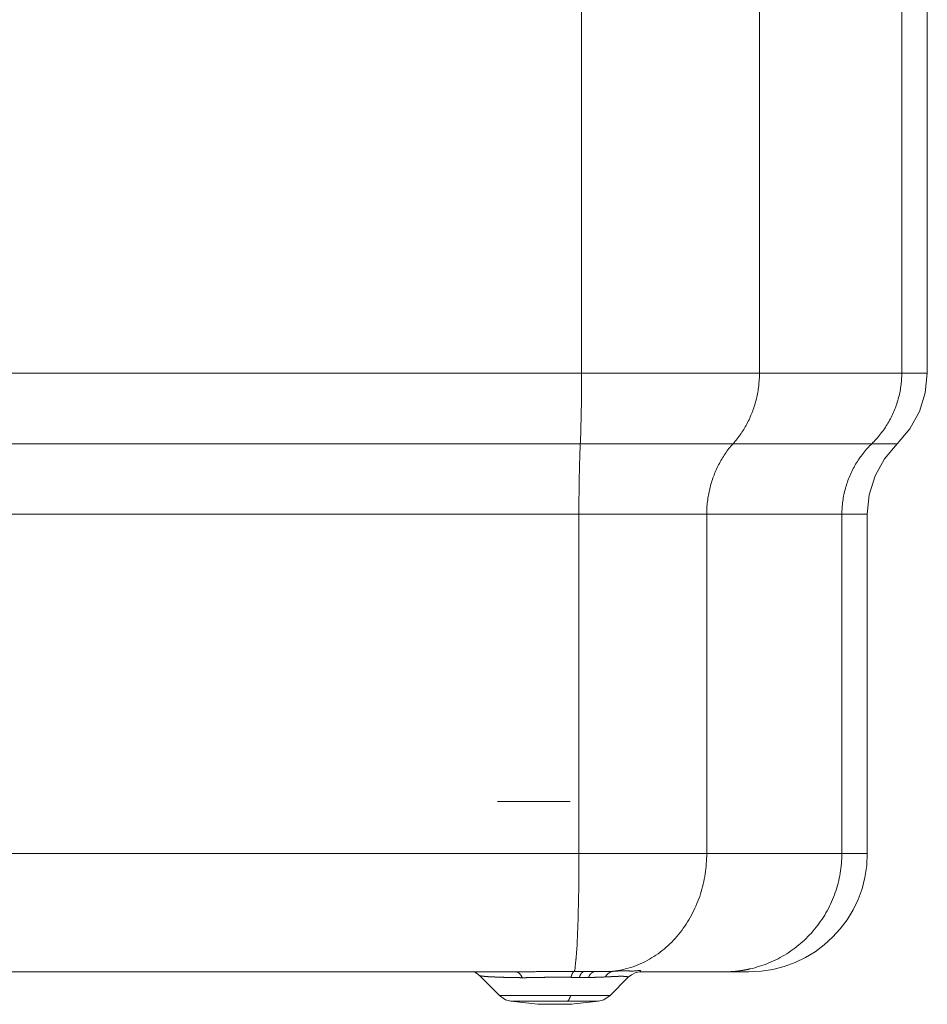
# Model space of a CAD drawing. Header units: inches. Extents: x 53216 to 117387, y -66787 to -22834.
# Tile 11 of 256: x 58448 to 58467, y -32185 to -32164. Entities that reach past the tile are written whole.
import ezdxf

# ---------------------------------------------------------------- set-up
doc = ezdxf.new("R2010")
doc.units = ezdxf.units.IN
doc.header["$MEASUREMENT"] = 0
doc.layers.get('0').update_dxf_attribs({"lineweight": 0})

# ---------------------------------------------------------------- blocks, each defined once
blk = doc.blocks.new('A$C6761D92E')
for p, q in [((242.16, 101.72), (242.16, 628.77)), ((270.82, 101.72), (270.82, 628.77)), ((293.76, 101.72), (293.76, 628.77)), ((297.87, 101.72), (297.87, 628.77)), ((5.32, 101.72), (297.87, 101.72)), ((293.04, 90.36), (10.15, 90.36)), ((14.99, 79), (288.21, 79)), ((241.73, 79), (241.73, 24.3)), ((262.33, 79), (262.33, 24.3)), ((284.11, 79), (284.11, 24.3)), ((288.21, 79), (288.21, 24.3)), ((14.99, 24.3), (288.21, 24.3)), ((71.53, 5.22), (231.67, 5.22)), ((224.77, 5.22), (225.26, 4.97)), ((251.58, 5.22), (251.55, 5.22)), ((251.58, 5.22), (269.13, 5.22)), ((228.93, 1.4), (225.7, 4.64)), ((246.74, 1.4), (249.69, 4.36)), ((249.69, 4.35), (249.69, 4.35)), ((235.11, 0.01), (235.17, 0)), ((240.5, 0), (244.9, 0.5))]:
    blk.add_line(p, q)
at = {"linetype": 'Continuous'}
blk.add_line((240.3, 32.67), (228.58, 32.67), dxfattribs=at)
for points in [[(241.95, 90.36), (241.96, 90.6), (241.97, 90.83), (241.98, 91.07), (241.99, 91.31), (242, 91.54), (242.01, 91.78), (242.01, 92.02), (242.02, 92.25), (242.03, 92.49), (242.04, 92.73), (242.04, 92.96), (242.05, 93.2), (242.06, 93.44), (242.06, 93.67), (242.07, 93.91), (242.08, 94.15), (242.08, 94.38), (242.09, 94.62), (242.09, 94.86), (242.1, 95.09), (242.1, 95.33), (242.11, 95.57), (242.11, 95.8), (242.11, 96.04), (242.12, 96.28), (242.12, 96.51), (242.13, 96.75), (242.13, 96.99), (242.13, 97.22), (242.14, 97.46), (242.14, 97.7), (242.14, 97.93), (242.14, 98.17), (242.15, 98.41), (242.15, 98.64), (242.15, 98.88), (242.15, 99.12), (242.15, 99.35), (242.16, 99.59), (242.16, 99.83), (242.16, 100.06), (242.16, 100.3), (242.16, 100.54), (242.16, 100.77), (242.16, 101.01), (242.16, 101.25), (242.16, 101.49), (242.16, 101.72)], [(266.57, 90.36), (266.75, 90.55), (266.92, 90.75), (267.08, 90.95), (267.24, 91.15), (267.4, 91.35), (267.56, 91.56), (267.71, 91.77), (267.86, 91.98), (268, 92.19), (268.14, 92.41), (268.28, 92.63), (268.41, 92.85), (268.54, 93.07), (268.67, 93.3), (268.79, 93.53), (268.91, 93.76), (269.03, 93.99), (269.14, 94.22), (269.25, 94.45), (269.35, 94.69), (269.45, 94.93), (269.55, 95.17), (269.65, 95.41), (269.74, 95.65), (269.83, 95.89), (269.91, 96.14), (269.99, 96.38), (270.07, 96.63), (270.14, 96.88), (270.21, 97.13), (270.27, 97.38), (270.34, 97.63), (270.39, 97.88), (270.45, 98.13), (270.5, 98.38), (270.55, 98.64), (270.59, 98.89), (270.63, 99.15), (270.67, 99.4), (270.7, 99.66), (270.73, 99.92), (270.75, 100.17), (270.77, 100.43), (270.79, 100.69), (270.81, 100.95), (270.82, 101.21), (270.82, 101.46), (270.82, 101.72)], [(288.94, 90.36), (289.12, 90.54), (289.31, 90.73), (289.49, 90.92), (289.67, 91.12), (289.84, 91.32), (290.02, 91.52), (290.18, 91.72), (290.35, 91.93), (290.51, 92.14), (290.67, 92.35), (290.82, 92.56), (290.97, 92.78), (291.12, 93), (291.26, 93.22), (291.4, 93.44), (291.54, 93.67), (291.67, 93.9), (291.8, 94.13), (291.92, 94.36), (292.05, 94.6), (292.16, 94.84), (292.28, 95.07), (292.38, 95.31), (292.49, 95.56), (292.59, 95.8), (292.69, 96.05), (292.78, 96.29), (292.87, 96.54), (292.95, 96.79), (293.04, 97.04), (293.11, 97.3), (293.19, 97.55), (293.25, 97.8), (293.32, 98.06), (293.38, 98.32), (293.43, 98.58), (293.49, 98.83), (293.53, 99.09), (293.58, 99.36), (293.61, 99.62), (293.65, 99.88), (293.68, 100.14), (293.7, 100.4), (293.72, 100.67), (293.74, 100.93), (293.75, 101.19), (293.76, 101.46), (293.76, 101.72)], [(291, 87.94), (295.08, 92.78), (296.6, 95.55), (297.55, 98.58), (297.87, 101.72)], [(241.73, 79), (241.73, 79.23), (241.73, 79.47), (241.73, 79.71), (241.73, 79.94), (241.73, 80.18), (241.74, 80.42), (241.74, 80.65), (241.74, 80.89), (241.74, 81.13), (241.74, 81.36), (241.74, 81.6), (241.74, 81.84), (241.75, 82.08), (241.75, 82.31), (241.75, 82.55), (241.75, 82.79), (241.76, 83.02), (241.76, 83.26), (241.76, 83.5), (241.77, 83.73), (241.77, 83.97), (241.77, 84.21), (241.78, 84.44), (241.78, 84.68), (241.78, 84.92), (241.79, 85.15), (241.79, 85.39), (241.8, 85.63), (241.8, 85.86), (241.81, 86.1), (241.81, 86.34), (241.82, 86.57), (241.83, 86.81), (241.83, 87.05), (241.84, 87.28), (241.84, 87.52), (241.85, 87.76), (241.86, 87.99), (241.87, 88.23), (241.87, 88.47), (241.88, 88.7), (241.89, 88.94), (241.9, 89.18), (241.91, 89.41), (241.92, 89.65), (241.93, 89.89), (241.94, 90.12), (241.95, 90.36)], [(262.33, 79), (262.33, 79.25), (262.33, 79.51), (262.34, 79.77), (262.36, 80.03), (262.37, 80.29), (262.4, 80.54), (262.42, 80.8), (262.45, 81.06), (262.48, 81.31), (262.52, 81.57), (262.56, 81.83), (262.6, 82.08), (262.65, 82.34), (262.7, 82.59), (262.75, 82.84), (262.81, 83.09), (262.88, 83.34), (262.94, 83.59), (263.01, 83.84), (263.08, 84.09), (263.16, 84.34), (263.24, 84.58), (263.32, 84.83), (263.41, 85.07), (263.5, 85.31), (263.6, 85.55), (263.69, 85.79), (263.8, 86.03), (263.9, 86.26), (264.01, 86.5), (264.12, 86.73), (264.24, 86.96), (264.36, 87.19), (264.48, 87.42), (264.61, 87.64), (264.74, 87.87), (264.87, 88.09), (265.01, 88.31), (265.15, 88.52), (265.29, 88.74), (265.44, 88.95), (265.59, 89.16), (265.75, 89.37), (265.91, 89.57), (266.07, 89.77), (266.23, 89.97), (266.4, 90.17), (266.57, 90.36)], [(284.11, 79), (284.12, 79.26), (284.12, 79.52), (284.13, 79.79), (284.15, 80.05), (284.17, 80.31), (284.2, 80.58), (284.22, 80.84), (284.26, 81.1), (284.3, 81.36), (284.34, 81.62), (284.39, 81.88), (284.44, 82.14), (284.49, 82.4), (284.55, 82.66), (284.62, 82.92), (284.69, 83.17), (284.76, 83.42), (284.84, 83.68), (284.92, 83.93), (285, 84.18), (285.09, 84.43), (285.19, 84.67), (285.28, 84.92), (285.38, 85.16), (285.49, 85.4), (285.6, 85.65), (285.71, 85.88), (285.83, 86.12), (285.95, 86.36), (286.07, 86.59), (286.2, 86.82), (286.33, 87.05), (286.47, 87.27), (286.61, 87.5), (286.75, 87.72), (286.9, 87.94), (287.05, 88.16), (287.2, 88.37), (287.36, 88.58), (287.52, 88.79), (287.69, 89), (287.86, 89.2), (288.03, 89.4), (288.2, 89.6), (288.38, 89.8), (288.56, 89.99), (288.75, 90.17), (288.94, 90.36)], [(288.21, 79), (288.53, 82.14), (289.48, 85.16), (291, 87.94)], [(241.36, 8.42), (241.38, 8.75), (241.4, 9.08), (241.42, 9.41), (241.44, 9.74), (241.46, 10.07), (241.47, 10.4), (241.48, 10.73), (241.5, 11.06), (241.51, 11.39), (241.52, 11.72), (241.53, 12.06), (241.54, 12.39), (241.55, 12.72), (241.57, 13.05), (241.58, 13.38), (241.59, 13.71), (241.6, 14.04), (241.61, 14.37), (241.62, 14.7), (241.63, 15.03), (241.63, 15.36), (241.64, 15.7), (241.65, 16.03), (241.66, 16.36), (241.66, 16.69), (241.67, 17.02), (241.68, 17.35), (241.68, 17.68), (241.69, 18.01), (241.69, 18.34), (241.7, 18.67), (241.7, 19.01), (241.7, 19.34), (241.71, 19.67), (241.71, 20), (241.71, 20.33), (241.72, 20.66), (241.72, 20.99), (241.72, 21.32), (241.72, 21.65), (241.73, 21.98), (241.73, 22.32), (241.73, 22.65), (241.73, 22.98), (241.73, 23.31), (241.73, 23.64), (241.73, 23.97), (241.73, 24.3)], [(262.33, 24.3), (262.32, 23.89), (262.31, 23.48), (262.29, 23.06), (262.26, 22.65), (262.23, 22.24), (262.18, 21.82), (262.13, 21.41), (262.07, 21), (262.01, 20.6), (261.93, 20.19), (261.85, 19.78), (261.76, 19.38), (261.66, 18.98), (261.55, 18.58), (261.44, 18.18), (261.32, 17.78), (261.19, 17.39), (261.05, 17), (260.9, 16.61), (260.75, 16.23), (260.59, 15.84), (260.42, 15.47), (260.24, 15.09), (260.06, 14.72), (259.87, 14.36), (259.67, 13.99), (259.46, 13.63), (259.24, 13.28), (259.02, 12.93), (258.79, 12.59), (258.55, 12.25), (258.31, 11.91), (258.06, 11.58), (257.8, 11.26), (257.53, 10.94), (257.26, 10.63), (256.97, 10.33), (256.69, 10.03), (256.39, 9.74), (256.09, 9.46), (255.78, 9.18), (255.47, 8.91), (255.14, 8.65), (254.82, 8.4), (254.48, 8.15), (254.14, 7.91), (253.8, 7.69), (253.45, 7.47), (253.09, 7.26), (252.73, 7.06), (252.36, 6.86), (251.99, 6.68), (251.61, 6.51), (251.23, 6.35), (250.84, 6.2), (250.45, 6.05), (250.06, 5.92), (249.66, 5.8), (249.26, 5.7), (248.86, 5.6), (248.45, 5.51), (248.04, 5.43), (247.64, 5.37), (247.23, 5.32)], [(284.11, 24.3), (284.11, 23.9), (284.1, 23.5), (284.07, 23.1), (284.05, 22.7), (284.01, 22.3), (283.96, 21.9), (283.91, 21.51), (283.84, 21.11), (283.77, 20.71), (283.69, 20.32), (283.61, 19.93), (283.51, 19.54), (283.41, 19.15), (283.29, 18.77), (283.17, 18.39), (283.05, 18.01), (282.91, 17.63), (282.77, 17.25), (282.61, 16.88), (282.45, 16.51), (282.29, 16.15), (282.11, 15.79), (281.93, 15.43), (281.74, 15.08), (281.54, 14.73), (281.34, 14.39), (281.13, 14.04), (280.91, 13.71), (280.68, 13.38), (280.45, 13.05), (280.21, 12.73), (279.96, 12.41), (279.71, 12.1), (279.45, 11.8), (279.19, 11.49), (278.91, 11.2), (278.63, 10.91), (278.35, 10.63), (278.06, 10.35), (277.76, 10.08), (277.46, 9.82), (277.16, 9.56), (276.84, 9.31), (276.53, 9.06), (276.2, 8.82), (275.88, 8.59), (275.54, 8.37), (275.21, 8.15), (274.87, 7.94), (274.52, 7.74), (274.17, 7.54), (273.82, 7.35), (273.46, 7.17), (273.1, 7), (272.73, 6.83), (272.36, 6.68), (271.99, 6.53), (271.61, 6.38), (271.23, 6.25), (270.85, 6.12), (270.47, 6.01), (270.09, 5.9), (269.7, 5.79), (269.31, 5.7)], [(240.94, 5.27), (240.99, 5.35), (241.02, 5.43), (241.05, 5.51), (241.08, 5.6), (241.1, 5.69), (241.11, 5.78), (241.12, 5.87), (241.13, 5.97), (241.14, 6.06), (241.15, 6.16), (241.15, 6.25), (241.16, 6.34), (241.17, 6.43), (241.18, 6.53), (241.18, 6.62), (241.19, 6.71), (241.2, 6.8), (241.21, 6.89), (241.22, 6.98), (241.23, 7.07), (241.24, 7.16), (241.25, 7.25), (241.26, 7.34), (241.26, 7.43), (241.27, 7.52), (241.28, 7.61), (241.29, 7.7), (241.3, 7.79), (241.31, 7.88), (241.32, 7.97), (241.33, 8.06), (241.34, 8.15)], [(241.34, 8.15), (241.34, 8.16), (241.34, 8.17), (241.34, 8.18), (241.34, 8.19), (241.34, 8.21), (241.34, 8.22), (241.34, 8.23), (241.34, 8.24), (241.34, 8.25), (241.35, 8.26), (241.35, 8.27), (241.35, 8.28), (241.35, 8.29), (241.35, 8.31), (241.35, 8.32), (241.35, 8.33), (241.35, 8.34), (241.35, 8.35), (241.35, 8.36), (241.35, 8.37), (241.36, 8.38), (241.36, 8.4), (241.36, 8.41), (241.36, 8.42)], [(224.86, 5.22), (225.18, 5.06), (225.79, 4.55)], [(231.62, 5.22), (231.62, 5.22), (231.61, 5.22), (231.61, 5.22), (231.61, 5.22), (231.6, 5.22), (231.6, 5.22), (231.6, 5.22), (231.6, 5.22), (231.59, 5.22), (231.59, 5.22), (231.59, 5.22), (231.58, 5.22), (231.58, 5.22), (231.58, 5.22), (231.57, 5.22), (231.57, 5.22), (231.57, 5.22), (231.56, 5.22), (231.56, 5.22), (231.56, 5.22), (231.55, 5.22), (231.55, 5.22), (231.55, 5.22), (231.55, 5.22), (231.54, 5.22), (231.54, 5.22), (231.54, 5.22), (231.53, 5.22), (231.53, 5.22), (231.53, 5.22), (231.52, 5.22), (231.52, 5.22), (231.52, 5.22), (231.51, 5.22), (231.51, 5.22), (231.51, 5.22), (231.5, 5.22), (231.5, 5.22), (231.5, 5.22), (231.49, 5.22), (231.49, 5.22), (231.49, 5.22), (231.49, 5.22), (231.48, 5.22), (231.48, 5.22), (231.48, 5.22), (231.47, 5.22), (231.47, 5.22)], [(231.62, 5.22), (231.64, 5.22), (231.65, 5.22), (231.66, 5.22), (231.68, 5.22), (231.69, 5.22), (231.71, 5.21), (231.72, 5.21), (231.74, 5.21), (231.75, 5.2), (231.77, 5.2), (231.78, 5.19), (231.79, 5.19), (231.81, 5.18), (231.82, 5.18), (231.84, 5.17), (231.85, 5.17), (231.86, 5.16), (231.88, 5.16), (231.89, 5.15), (231.9, 5.14), (231.92, 5.13), (231.93, 5.13), (231.94, 5.12), (231.95, 5.11)], [(231.67, 5.22), (231.9, 5.22), (232.13, 5.22), (232.36, 5.23), (232.59, 5.23), (232.83, 5.23), (233.06, 5.23), (233.29, 5.23), (233.52, 5.24), (233.75, 5.24), (233.98, 5.24), (234.22, 5.25), (234.45, 5.25), (234.68, 5.25), (234.91, 5.26), (235.14, 5.26), (235.38, 5.26), (235.61, 5.27), (235.84, 5.27), (236.07, 5.27), (236.3, 5.27), (236.54, 5.28), (236.77, 5.28), (237, 5.28), (237.23, 5.28), (237.46, 5.28), (237.7, 5.28), (237.93, 5.28), (238.16, 5.28), (238.39, 5.28), (238.62, 5.28), (238.86, 5.28), (239.09, 5.28), (239.32, 5.28), (239.55, 5.28), (239.78, 5.28), (240.01, 5.28), (240.25, 5.28), (240.48, 5.27), (240.71, 5.27), (240.94, 5.27)], [(231.95, 5.11), (231.98, 5.09), (232.01, 5.08), (232.03, 5.06), (232.06, 5.04), (232.08, 5.01), (232.11, 4.99), (232.13, 4.97), (232.16, 4.95), (232.18, 4.92), (232.2, 4.9), (232.22, 4.88), (232.24, 4.85), (232.26, 4.83), (232.28, 4.8), (232.3, 4.77), (232.32, 4.75), (232.34, 4.72), (232.36, 4.69), (232.38, 4.67), (232.4, 4.64), (232.41, 4.61), (232.43, 4.58), (232.45, 4.55), (232.46, 4.53), (232.48, 4.5), (232.49, 4.47), (232.51, 4.44), (232.52, 4.41), (232.54, 4.38), (232.55, 4.35), (232.56, 4.32), (232.58, 4.29)], [(240.94, 5.27), (240.93, 5.26), (240.91, 5.26), (240.9, 5.25), (240.89, 5.24), (240.88, 5.24), (240.86, 5.23), (240.85, 5.22), (240.84, 5.21), (240.83, 5.2), (240.82, 5.19), (240.81, 5.18), (240.8, 5.17), (240.79, 5.16), (240.78, 5.14), (240.77, 5.13), (240.76, 5.12), (240.75, 5.11), (240.74, 5.1), (240.74, 5.08), (240.73, 5.07), (240.72, 5.06), (240.71, 5.04), (240.7, 5.03), (240.7, 5.02), (240.69, 5.01), (240.68, 4.99), (240.68, 4.98), (240.67, 4.97), (240.66, 4.95), (240.66, 4.94), (240.65, 4.93), (240.64, 4.91), (240.64, 4.9), (240.63, 4.88), (240.62, 4.87), (240.62, 4.86), (240.61, 4.84), (240.61, 4.83), (240.6, 4.82), (240.6, 4.8), (240.59, 4.79), (240.59, 4.77), (240.58, 4.76), (240.58, 4.75), (240.57, 4.73), (240.56, 4.72), (240.56, 4.7), (240.56, 4.69), (240.55, 4.68), (240.55, 4.66), (240.54, 4.65), (240.54, 4.63), (240.53, 4.62), (240.53, 4.6), (240.52, 4.59), (240.52, 4.58), (240.51, 4.56), (240.51, 4.55), (240.51, 4.53), (240.5, 4.52), (240.5, 4.5), (240.49, 4.49), (240.49, 4.48), (240.49, 4.46), (240.48, 4.45), (240.48, 4.43), (240.47, 4.42), (240.47, 4.4), (240.47, 4.39), (240.46, 4.37), (240.46, 4.36), (240.46, 4.35)], [(242.49, 5.26), (242.44, 5.26), (242.39, 5.26), (242.34, 5.26), (242.29, 5.26), (242.25, 5.26), (242.2, 5.26), (242.15, 5.26), (242.1, 5.26), (242.05, 5.26), (242, 5.26), (241.96, 5.26), (241.91, 5.26), (241.86, 5.26), (241.81, 5.26), (241.76, 5.26), (241.71, 5.26), (241.67, 5.26), (241.62, 5.26), (241.57, 5.26), (241.52, 5.26), (241.47, 5.26), (241.43, 5.26), (241.38, 5.26), (241.33, 5.26), (241.28, 5.27), (241.23, 5.27), (241.18, 5.27), (241.14, 5.27), (241.09, 5.27), (241.04, 5.27), (240.99, 5.27), (240.94, 5.27)], [(241.79, 4.33), (241.79, 4.35), (241.8, 4.36), (241.8, 4.38), (241.81, 4.39), (241.82, 4.41), (241.82, 4.43), (241.83, 4.44), (241.83, 4.46), (241.84, 4.47), (241.85, 4.49), (241.85, 4.5), (241.86, 4.52), (241.86, 4.54), (241.87, 4.55), (241.88, 4.57), (241.88, 4.58), (241.89, 4.6), (241.9, 4.61), (241.9, 4.63), (241.91, 4.64), (241.92, 4.66), (241.93, 4.67), (241.93, 4.69), (241.94, 4.7), (241.95, 4.72), (241.96, 4.73), (241.96, 4.75), (241.97, 4.76), (241.98, 4.78), (241.99, 4.79), (242, 4.81), (242, 4.82), (242.01, 4.84), (242.02, 4.85), (242.03, 4.86), (242.04, 4.88), (242.05, 4.89), (242.06, 4.91), (242.07, 4.92), (242.08, 4.94), (242.08, 4.95), (242.09, 4.96), (242.1, 4.98), (242.11, 4.99), (242.12, 5), (242.14, 5.02), (242.15, 5.03), (242.16, 5.04), (242.17, 5.05), (242.18, 5.07), (242.19, 5.08), (242.2, 5.09), (242.21, 5.1), (242.23, 5.11), (242.24, 5.13), (242.25, 5.14), (242.26, 5.15), (242.28, 5.16), (242.29, 5.17), (242.3, 5.18), (242.32, 5.19), (242.33, 5.2), (242.35, 5.2), (242.36, 5.21), (242.38, 5.22), (242.39, 5.23), (242.41, 5.23), (242.42, 5.24), (242.44, 5.25), (242.45, 5.25), (242.47, 5.25), (242.49, 5.26)], [(244.21, 5.26), (244.15, 5.26), (244.1, 5.26), (244.05, 5.26), (243.99, 5.26), (243.94, 5.26), (243.89, 5.26), (243.83, 5.26), (243.78, 5.26), (243.72, 5.26), (243.67, 5.26), (243.62, 5.26), (243.56, 5.26), (243.51, 5.26), (243.46, 5.26), (243.4, 5.26), (243.35, 5.26), (243.29, 5.26), (243.24, 5.26), (243.19, 5.26), (243.13, 5.26), (243.08, 5.26), (243.03, 5.26), (242.97, 5.26), (242.92, 5.26), (242.86, 5.26), (242.81, 5.26), (242.76, 5.26), (242.7, 5.26), (242.65, 5.26), (242.59, 5.26), (242.54, 5.26), (242.49, 5.26)], [(243.28, 4.33), (243.29, 4.35), (243.3, 4.38), (243.31, 4.4), (243.32, 4.42), (243.33, 4.44), (243.34, 4.46), (243.35, 4.49), (243.36, 4.51), (243.37, 4.53), (243.39, 4.55), (243.4, 4.57), (243.41, 4.59), (243.42, 4.61), (243.43, 4.63), (243.45, 4.66), (243.46, 4.68), (243.47, 4.7), (243.49, 4.72), (243.5, 4.74), (243.51, 4.76), (243.53, 4.78), (243.54, 4.8), (243.56, 4.82), (243.57, 4.84), (243.59, 4.86), (243.6, 4.87), (243.62, 4.89), (243.63, 4.91), (243.65, 4.93), (243.67, 4.95), (243.68, 4.96), (243.7, 4.98), (243.72, 5), (243.74, 5.02), (243.76, 5.03), (243.77, 5.05), (243.79, 5.06), (243.81, 5.08), (243.83, 5.09), (243.85, 5.11), (243.87, 5.12), (243.89, 5.14), (243.91, 5.15), (243.93, 5.16), (243.95, 5.17), (243.98, 5.18), (244, 5.2), (244.02, 5.21), (244.04, 5.21), (244.07, 5.22), (244.09, 5.23), (244.11, 5.24), (244.14, 5.24), (244.16, 5.25), (244.18, 5.25), (244.21, 5.26)], [(247.23, 5.32), (247.15, 5.31), (247.07, 5.31), (247, 5.31), (246.92, 5.31), (246.85, 5.3), (246.77, 5.3), (246.7, 5.3), (246.62, 5.3), (246.55, 5.29), (246.47, 5.29), (246.4, 5.29), (246.32, 5.29), (246.25, 5.29), (246.17, 5.28), (246.09, 5.28), (246.02, 5.28), (245.94, 5.28), (245.87, 5.28), (245.79, 5.28), (245.72, 5.27), (245.64, 5.27), (245.57, 5.27), (245.49, 5.27), (245.42, 5.27), (245.34, 5.27), (245.26, 5.27), (245.19, 5.27), (245.11, 5.27), (245.04, 5.26), (244.96, 5.26), (244.89, 5.26), (244.81, 5.26), (244.74, 5.26), (244.66, 5.26), (244.59, 5.26), (244.51, 5.26), (244.43, 5.26), (244.36, 5.26), (244.28, 5.26), (244.21, 5.26)], [(245.97, 4.4), (245.99, 4.43), (246, 4.46), (246.02, 4.49), (246.04, 4.51), (246.06, 4.54), (246.08, 4.57), (246.1, 4.59), (246.12, 4.62), (246.14, 4.65), (246.16, 4.67), (246.18, 4.7), (246.21, 4.72), (246.23, 4.75), (246.25, 4.77), (246.27, 4.8), (246.3, 4.82), (246.32, 4.85), (246.35, 4.87), (246.37, 4.89), (246.39, 4.91), (246.42, 4.94), (246.45, 4.96), (246.47, 4.98), (246.5, 5), (246.52, 5.02), (246.55, 5.04), (246.58, 5.06), (246.61, 5.08), (246.63, 5.09), (246.66, 5.11), (246.69, 5.13), (246.72, 5.15), (246.75, 5.16), (246.78, 5.18), (246.81, 5.19), (246.84, 5.21), (246.87, 5.22), (246.9, 5.23), (246.93, 5.24), (246.97, 5.26), (247, 5.27), (247.03, 5.28), (247.06, 5.28), (247.09, 5.29), (247.13, 5.3), (247.16, 5.31), (247.19, 5.31), (247.23, 5.32)], [(251.58, 5.22), (251.66, 5.28), (251.69, 5.35), (251.67, 5.4), (251.6, 5.43), (251.5, 5.44), (251.38, 5.44), (251.24, 5.42), (251.09, 5.41), (250.94, 5.39), (250.8, 5.38), (250.67, 5.37), (250.55, 5.36), (250.43, 5.36), (250.33, 5.35), (250.23, 5.35), (250.13, 5.35), (250.04, 5.36), (249.96, 5.36), (249.87, 5.37), (249.79, 5.37), (249.72, 5.38), (249.64, 5.38), (249.56, 5.39), (249.48, 5.39), (249.41, 5.4), (249.32, 5.4), (249.24, 5.4), (249.16, 5.4), (249.07, 5.4), (248.98, 5.4), (248.89, 5.4), (248.79, 5.4), (248.7, 5.4), (248.6, 5.39), (248.51, 5.39), (248.41, 5.38), (248.31, 5.38), (248.21, 5.37), (248.11, 5.37), (248.01, 5.36), (247.91, 5.36), (247.81, 5.35), (247.71, 5.34), (247.61, 5.34), (247.52, 5.33), (247.42, 5.33), (247.32, 5.32), (247.23, 5.32)], [(249.68, 4.35), (250.19, 4.76), (250.78, 5.06), (251.22, 5.18), (251.47, 5.22), (251.55, 5.22)], [(268.09, 5.46), (267.97, 5.44), (267.84, 5.43), (267.72, 5.41), (267.59, 5.39), (267.47, 5.37), (267.34, 5.36), (267.21, 5.34), (267.09, 5.33), (266.96, 5.32), (266.84, 5.31), (266.71, 5.29), (266.59, 5.28), (266.46, 5.27), (266.33, 5.27), (266.21, 5.26), (266.08, 5.25), (265.96, 5.24), (265.83, 5.24), (265.7, 5.23), (265.58, 5.23), (265.45, 5.23), (265.32, 5.22), (265.2, 5.22), (265.07, 5.22)], [(269.08, 5.65), (269.04, 5.64), (269, 5.63), (268.96, 5.62), (268.92, 5.62), (268.88, 5.61), (268.83, 5.6), (268.79, 5.59), (268.75, 5.58), (268.71, 5.57), (268.67, 5.57), (268.63, 5.56), (268.59, 5.55), (268.55, 5.54), (268.5, 5.54), (268.46, 5.53), (268.42, 5.52), (268.38, 5.51), (268.34, 5.51), (268.3, 5.5), (268.26, 5.49), (268.21, 5.48), (268.17, 5.48), (268.13, 5.47), (268.09, 5.46)], [(269.31, 5.7), (269.3, 5.7), (269.29, 5.7), (269.28, 5.69), (269.27, 5.69), (269.26, 5.69), (269.25, 5.69), (269.24, 5.69), (269.23, 5.68), (269.22, 5.68), (269.21, 5.68), (269.2, 5.68), (269.19, 5.68), (269.19, 5.67), (269.18, 5.67), (269.17, 5.67), (269.16, 5.67), (269.15, 5.67), (269.14, 5.66), (269.13, 5.66), (269.12, 5.66), (269.11, 5.66), (269.1, 5.65), (269.09, 5.65), (269.08, 5.65)], [(225.7, 4.64), (225.73, 4.62), (225.76, 4.61), (225.8, 4.6), (225.83, 4.59), (225.87, 4.58), (225.9, 4.58), (225.94, 4.57), (225.98, 4.56), (226.01, 4.56), (226.05, 4.55), (226.08, 4.55), (226.12, 4.54), (226.16, 4.54), (226.19, 4.53), (226.23, 4.53), (226.26, 4.52), (226.3, 4.52), (226.34, 4.52), (226.37, 4.51), (226.41, 4.51), (226.44, 4.51), (226.48, 4.5), (226.52, 4.5), (226.55, 4.5), (226.59, 4.49), (226.62, 4.49), (226.66, 4.49), (226.7, 4.48), (226.73, 4.48), (226.77, 4.48), (226.81, 4.47), (226.84, 4.47), (226.88, 4.47), (226.91, 4.47), (226.95, 4.46), (226.99, 4.46), (227.02, 4.46), (227.06, 4.46), (227.1, 4.45), (227.13, 4.45), (227.17, 4.45), (227.2, 4.45), (227.24, 4.44), (227.28, 4.44), (227.31, 4.44), (227.35, 4.44), (227.39, 4.43), (227.42, 4.43), (227.46, 4.43), (227.49, 4.43), (227.53, 4.43), (227.57, 4.42), (227.6, 4.42), (227.64, 4.42), (227.67, 4.42), (227.71, 4.42), (227.75, 4.41), (227.78, 4.41), (227.82, 4.41), (227.86, 4.41), (227.89, 4.41), (227.93, 4.41), (227.96, 4.4), (228, 4.4), (228.04, 4.4), (228.07, 4.4), (228.11, 4.4), (228.15, 4.4), (228.18, 4.39), (228.22, 4.39), (228.25, 4.39), (228.29, 4.39), (228.33, 4.39), (228.36, 4.39), (228.4, 4.39), (228.44, 4.38), (228.47, 4.38), (228.51, 4.38), (228.54, 4.38), (228.58, 4.38), (228.62, 4.38), (228.65, 4.38), (228.69, 4.37), (228.73, 4.37), (228.76, 4.37), (228.8, 4.37), (228.84, 4.37), (228.87, 4.37), (228.91, 4.37), (228.94, 4.36), (228.98, 4.36), (229.02, 4.36), (229.05, 4.36), (229.09, 4.36), (229.13, 4.36), (229.16, 4.36), (229.2, 4.36), (229.23, 4.36), (229.27, 4.35), (229.31, 4.35), (229.34, 4.35), (229.38, 4.35), (229.42, 4.35), (229.45, 4.35), (229.49, 4.35), (229.52, 4.35), (229.56, 4.35), (229.6, 4.34), (229.63, 4.34), (229.67, 4.34), (229.71, 4.34), (229.74, 4.34), (229.78, 4.34), (229.81, 4.34), (229.85, 4.34), (229.89, 4.34), (229.92, 4.34), (229.96, 4.33), (230, 4.33), (230.03, 4.33), (230.07, 4.33), (230.1, 4.33), (230.14, 4.33), (230.18, 4.33), (230.21, 4.33), (230.25, 4.33), (230.29, 4.33), (230.32, 4.33), (230.36, 4.33), (230.39, 4.32), (230.43, 4.32), (230.47, 4.32), (230.5, 4.32), (230.54, 4.32), (230.58, 4.32), (230.61, 4.32), (230.65, 4.32), (230.69, 4.32), (230.72, 4.32), (230.76, 4.32), (230.79, 4.32), (230.83, 4.32), (230.87, 4.32), (230.9, 4.31), (230.94, 4.31), (230.98, 4.31), (231.01, 4.31), (231.05, 4.31), (231.08, 4.31), (231.12, 4.31), (231.16, 4.31), (231.19, 4.31)], [(231.19, 4.31), (231.22, 4.31), (231.25, 4.31), (231.28, 4.31), (231.31, 4.31), (231.34, 4.31), (231.37, 4.31), (231.39, 4.31), (231.42, 4.31), (231.45, 4.31), (231.48, 4.31), (231.51, 4.3), (231.54, 4.3), (231.57, 4.3), (231.6, 4.3), (231.63, 4.3), (231.65, 4.3), (231.68, 4.3), (231.71, 4.3), (231.74, 4.3), (231.77, 4.3), (231.8, 4.3), (231.83, 4.3), (231.86, 4.3), (231.88, 4.3), (231.91, 4.3), (231.94, 4.3), (231.97, 4.3), (232, 4.3), (232.03, 4.3), (232.06, 4.3), (232.09, 4.3), (232.11, 4.3), (232.14, 4.3), (232.17, 4.3), (232.2, 4.3), (232.23, 4.3), (232.26, 4.29), (232.29, 4.29), (232.32, 4.29), (232.35, 4.29), (232.37, 4.29), (232.4, 4.29), (232.43, 4.29), (232.46, 4.29), (232.49, 4.29), (232.52, 4.29), (232.55, 4.29), (232.58, 4.29)], [(232.58, 4.29), (232.64, 4.29), (232.71, 4.29), (232.77, 4.29), (232.84, 4.29), (232.9, 4.29), (232.97, 4.29), (233.04, 4.29), (233.1, 4.29), (233.17, 4.29), (233.23, 4.29), (233.3, 4.3), (233.37, 4.3), (233.43, 4.3), (233.5, 4.3), (233.56, 4.3), (233.63, 4.3), (233.69, 4.3), (233.76, 4.3), (233.83, 4.3), (233.89, 4.3), (233.96, 4.3), (234.02, 4.31), (234.09, 4.31), (234.15, 4.31), (234.22, 4.31), (234.29, 4.31), (234.35, 4.31), (234.42, 4.31), (234.48, 4.31), (234.55, 4.31), (234.61, 4.32), (234.68, 4.32), (234.75, 4.32), (234.81, 4.32), (234.88, 4.32), (234.94, 4.32), (235.01, 4.32), (235.07, 4.32), (235.14, 4.33), (235.21, 4.33), (235.27, 4.33), (235.34, 4.33), (235.4, 4.33), (235.47, 4.33), (235.53, 4.33), (235.6, 4.33), (235.67, 4.34), (235.73, 4.34), (235.8, 4.34), (235.86, 4.34), (235.93, 4.34), (236, 4.34), (236.06, 4.34), (236.13, 4.34), (236.19, 4.34), (236.26, 4.35), (236.32, 4.35), (236.39, 4.35), (236.46, 4.35), (236.52, 4.35), (236.59, 4.35), (236.65, 4.35), (236.72, 4.35), (236.78, 4.35), (236.85, 4.35), (236.92, 4.36), (236.98, 4.36), (237.05, 4.36), (237.11, 4.36), (237.18, 4.36), (237.24, 4.36), (237.31, 4.36), (237.38, 4.36), (237.44, 4.36), (237.51, 4.36), (237.57, 4.36), (237.64, 4.36), (237.7, 4.36), (237.77, 4.36), (237.84, 4.36)], [(237.84, 4.36), (237.9, 4.36), (237.97, 4.36), (238.03, 4.36), (238.1, 4.36), (238.16, 4.36), (238.23, 4.36), (238.29, 4.36), (238.36, 4.36), (238.43, 4.36), (238.49, 4.36), (238.56, 4.36), (238.62, 4.36), (238.69, 4.36), (238.75, 4.36), (238.82, 4.36), (238.88, 4.36), (238.95, 4.36), (239.01, 4.36), (239.08, 4.36), (239.15, 4.36), (239.21, 4.36), (239.28, 4.36), (239.34, 4.36), (239.41, 4.36), (239.47, 4.36), (239.54, 4.36), (239.6, 4.36), (239.67, 4.36), (239.74, 4.36), (239.8, 4.35), (239.87, 4.35), (239.93, 4.35), (240, 4.35), (240.06, 4.35), (240.13, 4.35), (240.19, 4.35), (240.26, 4.35), (240.32, 4.35), (240.39, 4.35), (240.46, 4.35)], [(240.46, 4.35), (240.5, 4.34), (240.54, 4.34), (240.58, 4.34), (240.62, 4.34), (240.66, 4.34), (240.71, 4.34), (240.75, 4.34), (240.79, 4.34), (240.83, 4.34), (240.87, 4.34), (240.91, 4.34), (240.96, 4.34), (241, 4.34), (241.04, 4.34), (241.08, 4.34), (241.12, 4.34), (241.16, 4.34), (241.21, 4.34), (241.25, 4.34), (241.29, 4.33), (241.33, 4.33), (241.37, 4.33), (241.41, 4.33), (241.46, 4.33), (241.5, 4.33), (241.54, 4.33), (241.58, 4.33), (241.62, 4.33), (241.66, 4.33), (241.7, 4.33), (241.75, 4.33), (241.79, 4.33)], [(241.79, 4.33), (241.83, 4.33), (241.88, 4.33), (241.93, 4.33), (241.97, 4.33), (242.02, 4.33), (242.07, 4.33), (242.11, 4.33), (242.16, 4.33), (242.21, 4.33), (242.25, 4.33), (242.3, 4.33), (242.35, 4.33), (242.39, 4.33), (242.44, 4.33), (242.49, 4.33), (242.53, 4.33), (242.58, 4.33), (242.63, 4.33), (242.67, 4.33), (242.72, 4.33), (242.77, 4.33), (242.81, 4.33), (242.86, 4.33), (242.9, 4.33), (242.95, 4.33), (243, 4.33), (243.04, 4.33), (243.09, 4.33), (243.14, 4.33), (243.18, 4.33), (243.23, 4.33), (243.28, 4.33)], [(243.28, 4.33), (243.34, 4.33), (243.41, 4.33), (243.48, 4.33), (243.55, 4.33), (243.61, 4.34), (243.68, 4.34), (243.75, 4.34), (243.81, 4.34), (243.88, 4.34), (243.95, 4.34), (244.02, 4.34), (244.08, 4.34), (244.15, 4.34), (244.22, 4.34), (244.29, 4.34), (244.35, 4.35), (244.42, 4.35), (244.49, 4.35), (244.56, 4.35), (244.62, 4.35), (244.69, 4.35), (244.76, 4.36), (244.82, 4.36), (244.89, 4.36), (244.96, 4.36), (245.03, 4.36), (245.09, 4.37), (245.16, 4.37), (245.23, 4.37), (245.29, 4.37), (245.36, 4.37), (245.43, 4.38), (245.5, 4.38), (245.56, 4.38), (245.63, 4.39), (245.7, 4.39), (245.77, 4.39), (245.83, 4.4), (245.9, 4.4), (245.97, 4.4)], [(245.97, 4.4), (245.99, 4.4), (246.02, 4.41), (246.05, 4.41), (246.08, 4.41), (246.11, 4.41), (246.13, 4.41), (246.16, 4.41), (246.19, 4.41), (246.22, 4.42), (246.24, 4.42), (246.27, 4.42), (246.3, 4.42), (246.33, 4.42), (246.35, 4.42), (246.38, 4.43), (246.41, 4.43), (246.44, 4.43), (246.46, 4.43), (246.49, 4.43), (246.52, 4.43), (246.55, 4.43), (246.57, 4.44), (246.6, 4.44), (246.63, 4.44), (246.66, 4.44), (246.69, 4.44), (246.71, 4.44), (246.74, 4.44), (246.77, 4.45), (246.8, 4.45), (246.82, 4.45), (246.85, 4.45), (246.88, 4.45), (246.91, 4.45), (246.93, 4.46), (246.96, 4.46), (246.99, 4.46), (247.02, 4.46), (247.04, 4.46), (247.07, 4.46), (247.1, 4.46), (247.13, 4.47), (247.16, 4.47), (247.18, 4.47), (247.21, 4.47), (247.24, 4.47), (247.27, 4.47), (247.29, 4.47), (247.32, 4.47), (247.35, 4.48), (247.38, 4.48), (247.4, 4.48), (247.43, 4.48), (247.46, 4.48), (247.49, 4.48), (247.51, 4.48), (247.54, 4.48), (247.57, 4.49), (247.6, 4.49), (247.63, 4.49), (247.65, 4.49), (247.68, 4.49), (247.71, 4.49), (247.74, 4.49), (247.76, 4.49), (247.79, 4.49), (247.82, 4.5), (247.85, 4.5), (247.87, 4.5), (247.9, 4.5), (247.93, 4.5), (247.96, 4.5), (247.98, 4.5), (248.01, 4.5), (248.04, 4.5), (248.07, 4.5), (248.1, 4.5), (248.12, 4.51), (248.15, 4.51), (248.18, 4.51), (248.21, 4.51), (248.23, 4.51), (248.26, 4.51), (248.29, 4.51), (248.32, 4.51), (248.34, 4.51), (248.37, 4.51), (248.4, 4.51), (248.43, 4.51), (248.45, 4.51), (248.48, 4.51), (248.51, 4.51), (248.54, 4.51), (248.57, 4.51), (248.59, 4.51), (248.62, 4.51), (248.65, 4.51), (248.68, 4.51), (248.7, 4.51), (248.73, 4.51), (248.76, 4.51), (248.79, 4.51), (248.81, 4.51), (248.84, 4.51), (248.87, 4.51), (248.9, 4.51), (248.93, 4.5), (248.95, 4.5), (248.98, 4.5), (249.01, 4.5), (249.04, 4.5), (249.06, 4.5), (249.09, 4.5), (249.12, 4.5), (249.15, 4.49), (249.17, 4.49), (249.2, 4.49), (249.23, 4.49), (249.26, 4.48), (249.28, 4.48), (249.31, 4.48), (249.34, 4.48), (249.37, 4.47), (249.39, 4.47), (249.42, 4.46), (249.45, 4.46), (249.48, 4.45), (249.5, 4.45), (249.53, 4.44), (249.56, 4.44), (249.58, 4.43), (249.61, 4.42), (249.64, 4.41), (249.66, 4.4), (249.68, 4.38), (249.68, 4.35)], [(237.84, 1.4), (237.8, 1.4), (237.76, 1.4), (237.72, 1.4), (237.69, 1.4), (237.65, 1.4), (237.61, 1.4), (237.58, 1.4), (237.54, 1.4), (237.5, 1.4), (237.47, 1.4), (237.43, 1.4), (237.39, 1.4), (237.35, 1.4), (237.32, 1.4), (237.28, 1.4), (237.24, 1.4), (237.21, 1.4), (237.17, 1.4), (237.13, 1.4), (237.09, 1.4), (237.06, 1.4), (237.02, 1.4), (236.98, 1.4), (236.95, 1.4), (236.91, 1.4), (236.87, 1.4), (236.83, 1.4), (236.8, 1.4), (236.76, 1.4), (236.72, 1.4), (236.69, 1.4), (236.65, 1.4), (236.61, 1.4), (236.58, 1.4), (236.54, 1.4), (236.5, 1.4), (236.46, 1.4), (236.43, 1.4), (236.39, 1.4), (236.35, 1.4), (236.32, 1.4), (236.28, 1.4), (236.24, 1.4), (236.2, 1.4), (236.17, 1.4), (236.13, 1.4), (236.09, 1.4), (236.06, 1.4), (236.02, 1.4), (235.98, 1.4), (235.94, 1.4), (235.91, 1.4), (235.87, 1.4), (235.83, 1.4), (235.8, 1.4), (235.76, 1.4), (235.72, 1.4), (235.69, 1.4), (235.65, 1.4), (235.61, 1.4), (235.57, 1.4), (235.54, 1.4), (235.5, 1.4), (235.46, 1.4), (235.43, 1.4), (235.39, 1.4), (235.35, 1.4), (235.31, 1.4), (235.28, 1.4), (235.24, 1.4), (235.2, 1.4), (235.17, 1.41), (235.13, 1.41), (235.09, 1.41), (235.05, 1.41), (235.02, 1.41), (234.98, 1.41), (234.94, 1.41), (234.91, 1.41), (234.87, 1.41), (234.83, 1.41), (234.8, 1.41), (234.76, 1.41), (234.72, 1.41), (234.68, 1.41), (234.65, 1.41), (234.61, 1.41), (234.57, 1.41), (234.54, 1.41), (234.5, 1.41), (234.46, 1.41), (234.42, 1.41), (234.39, 1.41), (234.35, 1.41), (234.31, 1.41), (234.28, 1.41), (234.24, 1.41), (234.2, 1.41), (234.16, 1.41), (234.13, 1.41), (234.09, 1.41), (234.05, 1.41), (234.02, 1.41), (233.98, 1.41), (233.94, 1.41), (233.9, 1.41), (233.87, 1.41), (233.83, 1.41), (233.79, 1.41), (233.76, 1.41), (233.72, 1.41), (233.68, 1.41), (233.65, 1.41), (233.61, 1.41), (233.57, 1.41), (233.53, 1.41), (233.5, 1.41), (233.46, 1.41), (233.42, 1.41), (233.39, 1.41), (233.35, 1.41), (233.31, 1.41), (233.27, 1.41), (233.24, 1.41), (233.2, 1.41), (233.16, 1.41), (233.13, 1.41), (233.09, 1.41), (233.05, 1.41), (233.01, 1.41), (232.98, 1.41), (232.94, 1.41), (232.9, 1.41), (232.87, 1.41), (232.83, 1.41), (232.79, 1.41), (232.76, 1.41), (232.72, 1.41), (232.68, 1.41), (232.64, 1.41), (232.61, 1.41), (232.57, 1.41), (232.53, 1.41), (232.5, 1.41), (232.46, 1.41), (232.42, 1.41), (232.38, 1.41), (232.35, 1.41), (232.31, 1.41), (232.27, 1.41), (232.24, 1.41), (232.2, 1.41), (232.16, 1.41), (232.12, 1.41), (232.09, 1.41), (232.05, 1.41), (232.01, 1.41), (231.98, 1.41), (231.94, 1.41), (231.9, 1.41), (231.87, 1.41), (231.83, 1.41), (231.79, 1.41), (231.75, 1.41), (231.72, 1.41), (231.68, 1.41), (231.64, 1.41), (231.61, 1.41), (231.57, 1.41), (231.53, 1.41), (231.49, 1.41), (231.46, 1.41), (231.42, 1.41), (231.38, 1.41), (231.35, 1.41), (231.31, 1.41), (231.27, 1.41), (231.23, 1.41), (231.2, 1.41), (231.16, 1.41), (231.12, 1.41), (231.09, 1.41), (231.05, 1.41), (231.01, 1.41), (230.97, 1.41), (230.94, 1.41), (230.9, 1.41), (230.86, 1.41), (230.83, 1.41), (230.79, 1.41), (230.75, 1.41), (230.72, 1.41), (230.68, 1.41), (230.64, 1.41), (230.6, 1.41), (230.57, 1.41), (230.53, 1.41), (230.49, 1.41), (230.46, 1.41), (230.42, 1.41), (230.38, 1.41), (230.34, 1.41), (230.31, 1.41), (230.27, 1.41), (230.23, 1.41), (230.2, 1.41), (230.16, 1.41), (230.12, 1.41), (230.08, 1.41), (230.05, 1.41), (230.01, 1.41), (229.97, 1.41), (229.94, 1.41), (229.9, 1.41), (229.86, 1.41), (229.83, 1.41), (229.79, 1.41), (229.75, 1.41), (229.71, 1.41), (229.68, 1.41), (229.64, 1.41), (229.6, 1.41), (229.57, 1.41), (229.53, 1.41), (229.49, 1.41), (229.45, 1.41), (229.42, 1.41), (229.38, 1.41), (229.34, 1.41), (229.31, 1.41), (229.27, 1.41), (229.23, 1.41), (229.19, 1.41), (229.16, 1.41), (229.12, 1.41), (229.08, 1.4), (229.05, 1.4), (229.01, 1.4), (228.97, 1.4), (228.94, 1.4)], [(228.94, 1.4), (229.9, 0.74), (230.77, 0.5)], [(230.77, 0.5), (230.81, 0.5), (230.84, 0.5), (230.88, 0.5), (230.92, 0.5), (230.95, 0.5), (230.99, 0.5), (231.03, 0.5), (231.06, 0.5), (231.1, 0.5), (231.14, 0.5), (231.17, 0.5), (231.21, 0.5), (231.25, 0.5), (231.28, 0.5), (231.32, 0.5), (231.36, 0.5), (231.39, 0.5), (231.43, 0.5), (231.47, 0.5), (231.5, 0.5), (231.54, 0.5), (231.58, 0.5), (231.61, 0.5), (231.65, 0.5), (231.69, 0.5), (231.72, 0.5), (231.76, 0.5), (231.8, 0.5), (231.83, 0.5), (231.87, 0.5), (231.91, 0.5), (231.94, 0.5), (231.98, 0.5), (232.02, 0.5), (232.05, 0.5), (232.09, 0.5), (232.13, 0.5), (232.16, 0.5), (232.2, 0.5), (232.24, 0.5), (232.27, 0.5), (232.31, 0.5), (232.35, 0.5), (232.38, 0.5), (232.42, 0.5), (232.46, 0.5), (232.49, 0.5), (232.53, 0.5), (232.57, 0.5), (232.6, 0.5), (232.64, 0.5), (232.68, 0.5), (232.71, 0.5), (232.75, 0.5), (232.79, 0.5), (232.82, 0.5), (232.86, 0.5), (232.9, 0.5), (232.93, 0.5), (232.97, 0.5), (233.01, 0.5), (233.04, 0.5), (233.08, 0.5), (233.12, 0.5), (233.15, 0.5), (233.19, 0.5), (233.23, 0.5), (233.26, 0.5), (233.3, 0.5), (233.34, 0.5), (233.37, 0.5), (233.41, 0.5), (233.45, 0.5), (233.48, 0.5), (233.52, 0.5), (233.56, 0.5), (233.59, 0.5), (233.63, 0.5), (233.67, 0.5), (233.7, 0.5), (233.74, 0.5), (233.78, 0.5), (233.81, 0.5), (233.85, 0.5), (233.89, 0.5), (233.92, 0.5), (233.96, 0.5), (234, 0.5), (234.03, 0.5), (234.07, 0.5), (234.11, 0.5), (234.14, 0.5), (234.18, 0.5), (234.22, 0.5), (234.25, 0.5), (234.29, 0.5), (234.33, 0.5), (234.36, 0.5), (234.4, 0.5), (234.44, 0.5), (234.47, 0.5), (234.51, 0.5), (234.55, 0.5), (234.58, 0.5), (234.62, 0.5), (234.66, 0.5), (234.69, 0.5), (234.73, 0.5), (234.77, 0.5), (234.8, 0.5), (234.84, 0.5), (234.88, 0.5), (234.91, 0.5), (234.95, 0.5), (234.99, 0.5), (235.02, 0.5), (235.06, 0.5), (235.1, 0.5), (235.13, 0.5), (235.17, 0.5), (235.21, 0.5), (235.24, 0.5), (235.28, 0.5), (235.32, 0.5), (235.35, 0.5), (235.39, 0.5), (235.43, 0.5), (235.46, 0.5), (235.5, 0.5), (235.54, 0.5), (235.57, 0.5), (235.61, 0.5), (235.65, 0.5), (235.68, 0.5), (235.72, 0.5), (235.76, 0.5), (235.79, 0.5), (235.83, 0.5), (235.87, 0.5), (235.9, 0.5), (235.94, 0.5), (235.98, 0.5), (236.01, 0.5), (236.05, 0.5), (236.09, 0.5), (236.12, 0.5), (236.16, 0.5), (236.2, 0.5), (236.23, 0.5), (236.27, 0.5), (236.31, 0.5), (236.34, 0.5), (236.38, 0.5), (236.42, 0.5), (236.45, 0.5), (236.49, 0.5), (236.53, 0.5), (236.56, 0.5), (236.6, 0.5), (236.64, 0.5), (236.67, 0.5), (236.71, 0.5), (236.75, 0.5), (236.78, 0.5), (236.82, 0.5), (236.86, 0.5), (236.89, 0.5), (236.93, 0.5), (236.97, 0.5), (237, 0.5), (237.04, 0.5), (237.08, 0.5), (237.11, 0.5), (237.15, 0.5), (237.19, 0.5), (237.22, 0.5), (237.26, 0.5), (237.3, 0.5), (237.33, 0.5), (237.37, 0.5), (237.41, 0.5), (237.44, 0.5), (237.48, 0.5), (237.52, 0.5), (237.55, 0.5), (237.59, 0.5), (237.63, 0.5), (237.66, 0.5), (237.7, 0.5), (237.74, 0.5), (237.77, 0.5), (237.81, 0.5), (237.85, 0.5), (237.88, 0.5), (237.92, 0.5), (237.96, 0.5), (237.99, 0.5), (238.03, 0.5), (238.07, 0.5), (238.1, 0.5), (238.14, 0.5), (238.18, 0.5), (238.21, 0.5), (238.25, 0.5), (238.29, 0.5), (238.32, 0.5), (238.36, 0.5), (238.4, 0.5), (238.43, 0.5), (238.47, 0.5), (238.51, 0.5), (238.54, 0.5), (238.58, 0.5), (238.62, 0.5), (238.65, 0.5), (238.69, 0.5), (238.73, 0.5), (238.76, 0.5), (238.8, 0.5), (238.84, 0.5), (238.87, 0.5), (238.91, 0.5), (238.95, 0.5), (238.98, 0.5), (239.02, 0.5), (239.06, 0.5), (239.09, 0.5), (239.13, 0.5), (239.17, 0.5), (239.2, 0.5), (239.24, 0.5), (239.28, 0.5), (239.31, 0.5), (239.35, 0.5), (239.39, 0.5), (239.42, 0.5), (239.46, 0.5), (239.5, 0.5), (239.53, 0.5), (239.57, 0.5), (239.61, 0.5), (239.64, 0.5), (239.68, 0.5), (239.72, 0.5), (239.75, 0.5), (239.79, 0.5), (239.83, 0.5), (239.86, 0.5)], [(230.77, 0.5), (235.08, 0.01), (240.59, 0.01)], [(240.38, 1.4), (240.32, 1.4), (240.26, 1.4), (240.19, 1.4), (240.13, 1.4), (240.07, 1.4), (240, 1.4), (239.94, 1.4), (239.88, 1.4), (239.81, 1.4), (239.75, 1.4), (239.68, 1.4), (239.62, 1.4), (239.56, 1.4), (239.49, 1.4), (239.43, 1.4), (239.37, 1.4), (239.3, 1.4), (239.24, 1.4), (239.17, 1.4), (239.11, 1.4), (239.05, 1.4), (238.98, 1.4), (238.92, 1.4), (238.86, 1.4), (238.79, 1.4), (238.73, 1.4), (238.66, 1.4), (238.6, 1.4), (238.54, 1.4), (238.47, 1.4), (238.41, 1.4), (238.35, 1.4), (238.28, 1.4), (238.22, 1.4), (238.15, 1.4), (238.09, 1.4), (238.03, 1.4), (237.96, 1.4), (237.9, 1.4), (237.84, 1.4)], [(240.38, 1.4), (240.38, 1.39), (240.38, 1.38), (240.37, 1.36), (240.37, 1.35), (240.36, 1.33), (240.36, 1.32), (240.36, 1.31), (240.35, 1.29), (240.35, 1.28), (240.34, 1.26), (240.34, 1.25), (240.33, 1.23), (240.33, 1.22), (240.32, 1.21), (240.32, 1.19), (240.31, 1.18), (240.31, 1.16), (240.3, 1.15), (240.3, 1.14), (240.29, 1.12), (240.29, 1.11), (240.28, 1.1), (240.28, 1.08), (240.27, 1.07), (240.27, 1.05), (240.26, 1.04), (240.26, 1.03), (240.25, 1.01), (240.24, 1), (240.24, 0.99), (240.23, 0.97), (240.23, 0.96), (240.22, 0.94), (240.21, 0.93), (240.21, 0.92), (240.2, 0.9), (240.19, 0.89), (240.19, 0.88), (240.18, 0.86), (240.17, 0.85), (240.17, 0.84), (240.16, 0.83), (240.15, 0.81), (240.14, 0.8), (240.14, 0.79), (240.13, 0.77), (240.12, 0.76), (240.11, 0.75), (240.11, 0.74), (240.1, 0.72), (240.09, 0.71), (240.08, 0.7), (240.07, 0.69), (240.06, 0.68), (240.05, 0.66), (240.04, 0.65), (240.04, 0.64), (240.03, 0.63), (240.02, 0.62), (240.01, 0.61), (240, 0.6), (239.99, 0.59), (239.97, 0.58), (239.96, 0.57), (239.95, 0.56), (239.94, 0.55), (239.93, 0.54), (239.92, 0.53), (239.9, 0.52), (239.89, 0.51), (239.88, 0.51), (239.86, 0.5)], [(239.86, 0.5), (239.89, 0.5), (239.92, 0.5), (239.95, 0.5), (239.98, 0.5), (240.01, 0.5), (240.04, 0.5), (240.07, 0.5), (240.1, 0.5), (240.13, 0.5), (240.16, 0.5), (240.19, 0.5), (240.22, 0.5), (240.25, 0.5), (240.28, 0.5), (240.31, 0.5), (240.34, 0.5), (240.37, 0.5), (240.4, 0.5), (240.43, 0.5), (240.46, 0.5), (240.49, 0.5), (240.52, 0.5), (240.55, 0.5), (240.58, 0.5), (240.61, 0.5), (240.64, 0.5), (240.67, 0.5), (240.7, 0.5), (240.73, 0.5), (240.76, 0.5), (240.79, 0.5), (240.82, 0.5), (240.85, 0.5), (240.88, 0.5), (240.91, 0.5), (240.94, 0.5), (240.97, 0.5), (241, 0.5), (241.03, 0.5), (241.06, 0.5), (241.09, 0.5), (241.12, 0.5), (241.15, 0.5), (241.18, 0.5), (241.21, 0.5), (241.24, 0.5), (241.27, 0.5), (241.3, 0.5), (241.33, 0.5), (241.36, 0.5), (241.39, 0.5), (241.42, 0.5), (241.45, 0.5), (241.48, 0.5), (241.51, 0.5), (241.54, 0.5), (241.57, 0.5), (241.6, 0.5), (241.63, 0.5), (241.66, 0.5), (241.69, 0.5), (241.72, 0.5), (241.75, 0.5), (241.78, 0.5), (241.81, 0.5), (241.84, 0.5), (241.87, 0.5), (241.9, 0.5), (241.93, 0.5), (241.96, 0.5), (241.99, 0.5), (242.02, 0.5), (242.05, 0.5), (242.08, 0.5), (242.11, 0.5), (242.14, 0.5), (242.17, 0.5), (242.2, 0.5), (242.23, 0.5), (242.26, 0.5), (242.29, 0.5), (242.32, 0.5), (242.35, 0.5), (242.38, 0.5), (242.41, 0.5), (242.44, 0.5), (242.47, 0.5), (242.5, 0.5), (242.53, 0.5), (242.56, 0.5), (242.59, 0.5), (242.62, 0.5), (242.65, 0.5), (242.68, 0.5), (242.71, 0.5), (242.74, 0.5), (242.77, 0.5), (242.8, 0.5), (242.83, 0.5), (242.86, 0.5), (242.89, 0.5), (242.92, 0.5), (242.95, 0.5), (242.98, 0.5), (243.01, 0.5), (243.04, 0.5), (243.07, 0.5), (243.1, 0.5), (243.13, 0.5), (243.16, 0.5), (243.19, 0.5), (243.22, 0.5), (243.25, 0.5), (243.28, 0.5), (243.31, 0.5), (243.34, 0.5), (243.37, 0.5), (243.4, 0.5), (243.43, 0.5), (243.46, 0.5), (243.49, 0.5), (243.52, 0.5), (243.55, 0.5), (243.58, 0.5), (243.61, 0.5), (243.64, 0.5), (243.67, 0.5), (243.7, 0.5), (243.73, 0.5), (243.76, 0.5), (243.79, 0.5), (243.82, 0.5), (243.85, 0.5), (243.88, 0.5), (243.91, 0.5), (243.94, 0.5), (243.97, 0.5), (244, 0.5), (244.03, 0.5), (244.06, 0.5), (244.09, 0.5), (244.12, 0.5), (244.15, 0.5), (244.18, 0.5), (244.21, 0.5), (244.24, 0.5), (244.27, 0.5), (244.3, 0.5), (244.33, 0.5), (244.36, 0.5), (244.39, 0.5), (244.42, 0.5), (244.45, 0.5), (244.48, 0.5), (244.51, 0.5), (244.54, 0.5), (244.57, 0.5), (244.6, 0.5), (244.63, 0.5), (244.66, 0.5), (244.69, 0.5), (244.72, 0.5), (244.75, 0.5), (244.78, 0.5), (244.81, 0.51), (244.84, 0.51), (244.88, 0.5), (244.9, 0.5)], [(246.74, 1.4), (246.71, 1.4), (246.65, 1.41), (246.61, 1.41), (246.58, 1.41), (246.55, 1.4), (246.51, 1.4), (246.47, 1.41), (246.43, 1.41), (246.4, 1.41), (246.36, 1.41), (246.32, 1.41), (246.28, 1.41), (246.25, 1.41), (246.21, 1.41), (246.17, 1.41), (246.13, 1.41), (246.09, 1.41), (246.06, 1.41), (246.02, 1.41), (245.98, 1.41), (245.94, 1.41), (245.91, 1.41), (245.87, 1.41), (245.83, 1.41), (245.79, 1.41), (245.75, 1.41), (245.72, 1.41), (245.68, 1.41), (245.64, 1.41), (245.6, 1.41), (245.57, 1.41), (245.53, 1.41), (245.49, 1.41), (245.45, 1.41), (245.41, 1.41), (245.38, 1.41), (245.34, 1.41), (245.3, 1.41), (245.26, 1.41), (245.22, 1.41), (245.19, 1.41), (245.15, 1.41), (245.11, 1.41), (245.07, 1.41), (245.04, 1.41), (245, 1.41), (244.96, 1.41), (244.92, 1.41), (244.88, 1.41), (244.85, 1.41), (244.81, 1.41), (244.77, 1.41), (244.73, 1.41), (244.7, 1.41), (244.66, 1.41), (244.62, 1.41), (244.58, 1.41), (244.54, 1.41), (244.51, 1.41), (244.47, 1.41), (244.43, 1.41), (244.39, 1.41), (244.36, 1.41), (244.32, 1.41), (244.28, 1.41), (244.24, 1.41), (244.2, 1.41), (244.17, 1.41), (244.13, 1.41), (244.09, 1.41), (244.05, 1.41), (244.01, 1.41), (243.98, 1.41), (243.94, 1.41), (243.9, 1.41), (243.86, 1.41), (243.83, 1.41), (243.79, 1.41), (243.75, 1.41), (243.71, 1.41), (243.67, 1.41), (243.64, 1.41), (243.6, 1.41), (243.56, 1.41), (243.52, 1.41), (243.49, 1.41), (243.45, 1.41), (243.41, 1.41), (243.37, 1.41), (243.33, 1.41), (243.3, 1.41), (243.26, 1.41), (243.22, 1.41), (243.18, 1.41), (243.15, 1.41), (243.11, 1.41), (243.07, 1.41), (243.03, 1.41), (242.99, 1.41), (242.96, 1.41), (242.92, 1.41), (242.88, 1.41), (242.84, 1.41), (242.8, 1.41), (242.77, 1.41), (242.73, 1.41), (242.69, 1.41), (242.65, 1.41), (242.62, 1.41), (242.58, 1.41), (242.54, 1.41), (242.5, 1.41), (242.46, 1.41), (242.43, 1.41), (242.39, 1.41), (242.35, 1.41), (242.31, 1.41), (242.28, 1.41), (242.24, 1.41), (242.2, 1.41), (242.16, 1.41), (242.12, 1.41), (242.09, 1.41), (242.05, 1.41), (242.01, 1.41), (241.97, 1.41), (241.94, 1.41), (241.9, 1.41), (241.86, 1.41), (241.82, 1.41), (241.78, 1.41), (241.75, 1.41), (241.71, 1.41), (241.67, 1.41), (241.63, 1.41), (241.59, 1.41), (241.56, 1.41), (241.52, 1.41), (241.48, 1.41), (241.44, 1.41), (241.41, 1.41), (241.37, 1.41), (241.33, 1.41), (241.29, 1.41), (241.25, 1.41), (241.22, 1.41), (241.18, 1.41), (241.14, 1.41), (241.1, 1.41), (241.07, 1.41), (241.03, 1.41), (240.99, 1.41), (240.95, 1.41), (240.91, 1.41), (240.88, 1.41), (240.84, 1.41), (240.8, 1.41), (240.76, 1.41), (240.73, 1.41), (240.69, 1.41), (240.65, 1.41), (240.61, 1.41), (240.57, 1.41), (240.54, 1.41), (240.5, 1.4), (240.46, 1.4), (240.42, 1.4), (240.38, 1.4)], [(244.9, 0.5), (245.77, 0.74), (246.74, 1.4)]]:
    blk.add_lwpolyline(points)
blk.add_arc((237.46, 35.97), 3.3, 270.0005, 272.0151, dxfattribs=at)
blk.add_arc((269.13, 24.3), 19.08, 270, 0)

msp = doc.modelspace()

# ---------------------------------------------------------------- block references
at = {"xscale": 0.132107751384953, "yscale": 0.132107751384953, "zscale": 0.132107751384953}
msp.add_blockref('A$C6761D92E', (58427.699, -32185.139), dxfattribs=at)

doc.saveas('drawing.dxf')
